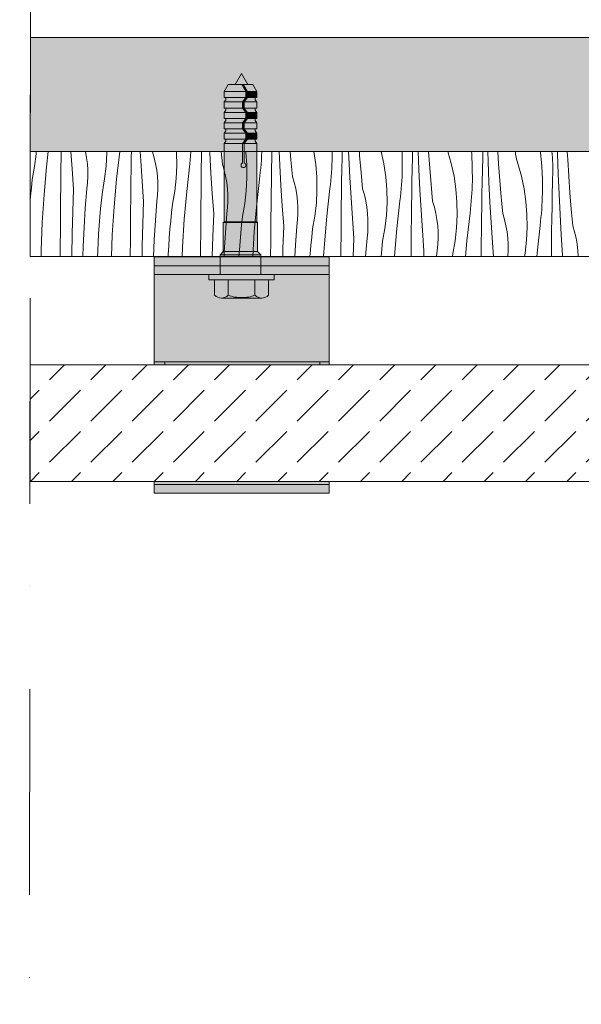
# Model space of a CAD drawing. Header units: millimetres. Extents: x -7814 to 55813, y 465 to 25965.
# Tile 37 of 112: x 25862 to 26824, y 19832 to 21520. Entities that reach past the tile are written whole.
import ezdxf

# ---------------------------------------------------------------- set-up
doc = ezdxf.new("R2010")
doc.units = ezdxf.units.MM
doc.linetypes.add('Dot & Dashed', pattern=[670.277762, 352.777767, -176.388884, 0, -141.111112])
for name, color, linetype, lineweight in [('2D - Ogolne2', 251, 'Continuous', 15), ('2D Drafting - General102', 254, 'Continuous', 13), ('2D Drafting - General121', 255, 'Continuous', 0), ('2D Drafting - General2', 251, 'Continuous', 15), ('2D Drafting - General81', 251, 'Continuous', 20)]:
    doc.layers.add(name, color=color, linetype=linetype, lineweight=lineweight)

# ---------------------------------------------------------------- blocks, each defined once
blk = doc.blocks.new('*X24')
at = {"layer": '2D Drafting - General81', "linetype": 'Continuous'}
for p, q in [((-72925.8, 69542.7), (-72925.6, 69546.6)), ((-72907.9, 69520.3), (-72904.9, 69546.6)), ((-72883, 69537.7), (-72882.9, 69546.6)), ((-72864.1, 69516.8), (-72866.1, 69546.6)), ((-72841, 69546.4), (-72841.1, 69546.6)), ((-72839.2, 69535.8), (-72841, 69546.4)), ((-72804.6, 69543.6), (-72804.7, 69546.6)), ((-72787.8, 69499.2), (-72782.5, 69546.6)), ((-72762.7, 69537.4), (-72762.5, 69546.6)), ((-72746.3, 69530.5), (-72747.3, 69546.6)), ((-72726.4, 69545.9), (-72726.5, 69546.6)), ((-72723.4, 69535.6), (-72726.4, 69545.9)), ((-72684.9, 69544.6), (-72685.1, 69546.6)), ((-72660.9, 69539.2), (-72660.3, 69546)), ((-72660.3, 69546), (-72660.2, 69546.6)), ((-72642.3, 69537.1), (-72642.1, 69546.6)), ((-72628.3, 69544.2), (-72628.4, 69546.6)), ((-72606.4, 69524.8), (-72608.4, 69546.6)), ((-72566.6, 69545.6), (-72566.8, 69546.6)), ((-72564.8, 69523.5), (-72566.6, 69545.6)), ((-72539.2, 69538.5), (-72538.9, 69545.4)), ((-72538.9, 69545.4), (-72538.8, 69546.6)), ((-72521.9, 69536.8), (-72521.7, 69546.6)), ((-72508.2, 69523), (-72509.4, 69546.6)), ((-72489, 69532), (-72490.2, 69546.6)), ((-72449.8, 69546.4), (-72449.8, 69546.6)), ((-72446.5, 69524.4), (-72449.8, 69546.4)), ((-72418.4, 69546.6), (-72418.3, 69538)), ((-72401.4, 69536.5), (-72401.2, 69546.6)), ((-72389.9, 69536.7), (-72390.3, 69546.6)), ((-72371.3, 69539.3), (-72371.8, 69546.6)), ((-72329.7, 69525.2), (-72334.3, 69546.6)), ((-72298.6, 69546.6), (-72298.3, 69540.3)), ((-72281, 69536.3), (-72280.7, 69546.6)), ((-72269.8, 69515.5), (-72271.1, 69546.6)), ((-72251.2, 69518.2), (-72253.3, 69546.6)), ((-72214.3, 69525.7), (-72220.2, 69546.6)), ((-72179.7, 69546.6), (-72179.3, 69542.6)), ((-72160.4, 69541.4), (-72160.5, 69546.6)), ((-72151.2, 69529.3), (-72151.8, 69546.6)), ((-72133.2, 69525.5), (-72134.5, 69546.6)), ((-72104.5, 69545.1), (-72104.7, 69546.6)), ((-72061.6, 69546.6), (-72061.4, 69544.9)), ((-72041.4, 69541.7), (-72041.9, 69546.6)), ((-72032.3, 69543), (-72032.4, 69546.6)), ((-72014.8, 69532.9), (-72015.5, 69546.6)), ((-72928.3, 69520.6), (-72925.8, 69542.7)), ((-72883.2, 69516.8), (-72883, 69537.7)), ((-72837.9, 69525.2), (-72839.2, 69535.8)), ((-72805.7, 69521.5), (-72804.6, 69543.6)), ((-72762.9, 69516.5), (-72762.7, 69537.4)), ((-72744, 69495.7), (-72746.3, 69530.5)), ((-72720.9, 69525.2), (-72723.4, 69535.6)), ((-72684.6, 69522.5), (-72684.9, 69544.6)), ((-72662.4, 69525.5), (-72661.6, 69532.3)), ((-72661.6, 69532.3), (-72660.9, 69539.2)), ((-72642.6, 69516.2), (-72642.3, 69537.1)), ((-72626.3, 69509.3), (-72628.3, 69544.2)), ((-72540.2, 69524.8), (-72539.7, 69531.7)), ((-72539.7, 69531.7), (-72539.2, 69538.5)), ((-72522.2, 69515.9), (-72521.9, 69536.8)), ((-72486.3, 69503.6), (-72489, 69532)), ((-72418.8, 69524.2), (-72418.5, 69531.1)), ((-72418.5, 69531.1), (-72418.3, 69538)), ((-72401.8, 69515.7), (-72401.4, 69536.5)), ((-72388.2, 69501.8), (-72389.9, 69536.7)), ((-72368.9, 69510.9), (-72371.3, 69539.3)), ((-72298.3, 69540.3), (-72298.3, 69516.8)), ((-72281.4, 69515.4), (-72281, 69536.3)), ((-72179.3, 69542.6), (-72178.3, 69519.1)), ((-72160.9, 69515.1), (-72160.4, 69536)), ((-72160.4, 69536), (-72160.4, 69541.4)), ((-72149.7, 69494.4), (-72151.2, 69529.3)), ((-72104, 69541.2), (-72104.5, 69545.1)), ((-72103.2, 69537.3), (-72104, 69541.2)), ((-72102.4, 69533.5), (-72103.2, 69537.3)), ((-72101.4, 69529.7), (-72102.4, 69533.5)), ((-72100.2, 69525.9), (-72101.4, 69529.7)), ((-72061.4, 69544.9), (-72059.3, 69521.5)), ((-72040.9, 69536.3), (-72041.4, 69541.7)), ((-72040.6, 69530.9), (-72040.9, 69536.3)), ((-72040.4, 69525.6), (-72040.6, 69530.9)), ((-72031.1, 69508.1), (-72032.3, 69543)), ((-72013.1, 69504.3), (-72014.8, 69532.9)), ((-72932.3, 69498.8), (-72928.3, 69520.6)), ((-72912.1, 69472.7), (-72907.9, 69520.3)), ((-72883.5, 69495.9), (-72883.2, 69516.8)), ((-72861.5, 69482), (-72864.1, 69516.8)), ((-72837.3, 69514.4), (-72837.9, 69525.2)), ((-72837.2, 69503.7), (-72837.3, 69514.4)), ((-72808.3, 69499.5), (-72805.7, 69521.5)), ((-72763.2, 69495.6), (-72762.9, 69516.5)), ((-72719.1, 69514.6), (-72720.9, 69525.2)), ((-72717.8, 69504), (-72719.1, 69514.6)), ((-72685.7, 69500.3), (-72684.6, 69522.5)), ((-72667.7, 69478), (-72662.4, 69525.5)), ((-72642.9, 69495.3), (-72642.6, 69516.2)), ((-72603.3, 69514.5), (-72606.4, 69524.8)), ((-72600.9, 69504), (-72603.3, 69514.5)), ((-72564.5, 69501.3), (-72564.8, 69523.5)), ((-72541.5, 69511.2), (-72540.8, 69518)), ((-72540.8, 69518), (-72540.2, 69524.8)), ((-72522.5, 69495), (-72522.2, 69515.9)), ((-72506.2, 69488.2), (-72508.2, 69523)), ((-72444.8, 69502.3), (-72446.5, 69524.4)), ((-72419.6, 69510.5), (-72419.1, 69517.4)), ((-72419.1, 69517.4), (-72418.8, 69524.2)), ((-72402.2, 69494.8), (-72401.8, 69515.7)), ((-72326.5, 69503.2), (-72329.7, 69525.2)), ((-72298.5, 69509.9), (-72298.3, 69516.8)), ((-72281.7, 69494.5), (-72281.4, 69515.4)), ((-72268.1, 69480.7), (-72269.8, 69515.5)), ((-72248.9, 69489.7), (-72251.2, 69518.2)), ((-72209.6, 69504), (-72214.3, 69525.7)), ((-72178.3, 69519.1), (-72178.2, 69495.6)), ((-72161.3, 69494.2), (-72160.9, 69515.1)), ((-72131.2, 69497), (-72133.2, 69525.5)), ((-72094.2, 69504.5), (-72100.2, 69525.9)), ((-72059.3, 69521.5), (-72058.2, 69498)), ((-72040.8, 69493.9), (-72040.4, 69514.8)), ((-72040.3, 69520.2), (-72040.4, 69525.6)), ((-72040.4, 69514.8), (-72040.3, 69520.2)), ((-72933.8, 69484.4), (-72932.3, 69498.8)), ((-72883.8, 69456.5), (-72883.5, 69495.9)), ((-72837.8, 69493), (-72837.2, 69503.7)), ((-72812.2, 69477.6), (-72808.3, 69499.5)), ((-72792, 69451.5), (-72787.8, 69499.2)), ((-72763.4, 69474.7), (-72763.2, 69495.6)), ((-72741.4, 69460.9), (-72744, 69495.7)), ((-72717.2, 69493.3), (-72717.8, 69504)), ((-72688.2, 69478.3), (-72685.7, 69500.3)), ((-72643.1, 69474.4), (-72642.9, 69495.3)), ((-72624, 69474.5), (-72626.3, 69509.3)), ((-72599, 69493.5), (-72600.9, 69504)), ((-72565.6, 69479.1), (-72564.5, 69501.3)), ((-72547.7, 69456.8), (-72542.3, 69504.3)), ((-72542.3, 69504.3), (-72541.5, 69511.2)), ((-72522.8, 69474.1), (-72522.5, 69495)), ((-72483.3, 69493.3), (-72486.3, 69503.6)), ((-72444.4, 69480.1), (-72444.8, 69502.3)), ((-72421.5, 69490), (-72420.8, 69496.8)), ((-72420.8, 69496.8), (-72420.1, 69503.7)), ((-72420.1, 69503.7), (-72419.6, 69510.5)), ((-72402.5, 69473.9), (-72402.2, 69494.8)), ((-72386.1, 69467), (-72388.2, 69501.8)), ((-72366.2, 69482.4), (-72368.9, 69510.9)), ((-72324.7, 69481.1), (-72326.5, 69503.2)), ((-72299.5, 69489.3), (-72299.1, 69496.2)), ((-72299.1, 69496.2), (-72298.7, 69503.1)), ((-72298.7, 69503.1), (-72298.5, 69509.9)), ((-72206.4, 69482.1), (-72209.6, 69504)), ((-72178.4, 69488.8), (-72178.2, 69495.6)), ((-72128.8, 69468.5), (-72131.2, 69497)), ((-72089.6, 69482.8), (-72094.2, 69504.5)), ((-72058.2, 69498), (-72058.1, 69474.5)), ((-72029.7, 69473.2), (-72031.1, 69508.1)), ((-72011.1, 69475.8), (-72013.1, 69504.3)), ((-72935.2, 69469.9), (-72933.8, 69484.4)), ((-72862.9, 69443.9), (-72861.5, 69482)), ((-72841.5, 69449.4), (-72839, 69482.4)), ((-72839, 69482.4), (-72837.8, 69493)), ((-72717.7, 69471.8), (-72717.2, 69482.6)), ((-72717.2, 69482.6), (-72717.2, 69493.3)), ((-72692.2, 69456.5), (-72688.2, 69478.3)), ((-72672, 69430.4), (-72667.7, 69478)), ((-72597.8, 69482.8), (-72599, 69493.5)), ((-72597.1, 69472.1), (-72597.8, 69482.8)), ((-72568.1, 69457.1), (-72565.6, 69479.1)), ((-72503.9, 69453.3), (-72506.2, 69488.2)), ((-72480.8, 69482.9), (-72483.3, 69493.3)), ((-72479, 69472.3), (-72480.8, 69482.9)), ((-72445.5, 69458), (-72444.4, 69480.1)), ((-72427.6, 69435.6), (-72422.3, 69483.2)), ((-72422.3, 69483.2), (-72421.5, 69490)), ((-72363.2, 69472.1), (-72366.2, 69482.4)), ((-72324.4, 69459), (-72324.7, 69481.1)), ((-72300.7, 69475.6), (-72300.1, 69482.5)), ((-72300.1, 69482.5), (-72299.5, 69489.3)), ((-72282.1, 69473.6), (-72281.7, 69494.5)), ((-72266.1, 69445.8), (-72268.1, 69480.7)), ((-72246.2, 69461.2), (-72248.9, 69489.7)), ((-72204.6, 69460), (-72206.4, 69482.1)), ((-72179, 69475), (-72178.7, 69481.9)), ((-72178.7, 69481.9), (-72178.4, 69488.8)), ((-72161.7, 69473.3), (-72161.3, 69494.2)), ((-72148, 69459.5), (-72149.7, 69494.4)), ((-72086.3, 69460.9), (-72089.6, 69482.8)), ((-72041.2, 69473), (-72040.8, 69493.9)), ((-72935.9, 69462.4), (-72935.2, 69469.9)), ((-72915.2, 69425), (-72912.1, 69472.7)), ((-72815.1, 69448.8), (-72813.7, 69463.2)), ((-72813.7, 69463.2), (-72812.2, 69477.6)), ((-72763.7, 69435.4), (-72763.4, 69474.7)), ((-72721.4, 69428.2), (-72718.9, 69461.2)), ((-72718.9, 69461.2), (-72717.7, 69471.8)), ((-72643.3, 69453.5), (-72643.1, 69474.4)), ((-72621.4, 69439.7), (-72624, 69474.5)), ((-72597.7, 69450.7), (-72597.1, 69461.4)), ((-72597.1, 69461.4), (-72597.1, 69472.1)), ((-72523, 69453.3), (-72522.8, 69474.1)), ((-72477.7, 69461.6), (-72479, 69472.3)), ((-72477.1, 69450.9), (-72477.7, 69461.6)), ((-72402.7, 69453), (-72402.5, 69473.9)), ((-72383.8, 69432.2), (-72386.1, 69467)), ((-72360.7, 69461.7), (-72363.2, 69472.1)), ((-72358.9, 69451.1), (-72360.7, 69461.7)), ((-72307.5, 69414.5), (-72302.2, 69462)), ((-72302.2, 69462), (-72301.4, 69468.8)), ((-72301.4, 69468.8), (-72300.7, 69475.6)), ((-72282.4, 69452.7), (-72282.1, 69473.6)), ((-72243.1, 69451), (-72246.2, 69461.2)), ((-72180.6, 69454.5), (-72180, 69461.3)), ((-72180, 69461.3), (-72179.5, 69468.2)), ((-72179.5, 69468.2), (-72179, 69475)), ((-72162, 69452.4), (-72161.7, 69473.3)), ((-72126.1, 69440.1), (-72128.8, 69468.5)), ((-72058.6, 69460.7), (-72058.3, 69467.6)), ((-72058.3, 69467.6), (-72058.1, 69474.5)), ((-72041.6, 69452.1), (-72041.2, 69473)), ((-72027.9, 69438.3), (-72029.7, 69473.2)), ((-72008.7, 69447.4), (-72011.1, 69475.8)), ((-72884.1, 69417.2), (-72883.8, 69456.5)), ((-72843.5, 69416.4), (-72841.5, 69449.4)), ((-72816.4, 69434.3), (-72815.1, 69448.8)), ((-72795.1, 69403.8), (-72792, 69451.5)), ((-72742.9, 69422.7), (-72741.4, 69460.9)), ((-72693.7, 69442), (-72692.2, 69456.5)), ((-72643.7, 69414.2), (-72643.3, 69453.5)), ((-72598.9, 69440), (-72597.7, 69450.7)), ((-72572.1, 69435.3), (-72568.1, 69457.1)), ((-72551.9, 69409.2), (-72547.7, 69456.8)), ((-72523.3, 69432.4), (-72523, 69453.3)), ((-72501.3, 69418.5), (-72503.9, 69453.3)), ((-72477, 69440.2), (-72477.1, 69450.9)), ((-72448.1, 69435.9), (-72445.5, 69458)), ((-72403, 69432.1), (-72402.7, 69453)), ((-72357.6, 69440.5), (-72358.9, 69451.1)), ((-72325.5, 69436.8), (-72324.4, 69459)), ((-72282.7, 69431.8), (-72282.4, 69452.7)), ((-72263.8, 69411), (-72266.1, 69445.8)), ((-72240.7, 69440.5), (-72243.1, 69451)), ((-72204.3, 69437.8), (-72204.6, 69460)), ((-72182.1, 69440.8), (-72181.3, 69447.6)), ((-72181.3, 69447.6), (-72180.6, 69454.5)), ((-72162.3, 69431.5), (-72162, 69452.4)), ((-72146, 69424.7), (-72148, 69459.5)), ((-72084.6, 69438.8), (-72086.3, 69460.9)), ((-72059.9, 69440.1), (-72059.4, 69447)), ((-72059.4, 69447), (-72058.9, 69453.9)), ((-72058.9, 69453.9), (-72058.6, 69460.7)), ((-72041.9, 69431.2), (-72041.6, 69452.1)), ((-72006, 69418.9), (-72008.7, 69447.4)), ((-72864, 69405.8), (-72862.9, 69443.9)), ((-72817.5, 69419.8), (-72816.4, 69434.3)), ((-72764.1, 69396), (-72763.7, 69435.4)), ((-72723.4, 69395.2), (-72721.4, 69428.2)), ((-72696.3, 69413.1), (-72695.1, 69427.6)), ((-72695.1, 69427.6), (-72693.7, 69442)), ((-72675, 69382.6), (-72672, 69430.4)), ((-72622.8, 69401.6), (-72621.4, 69439.7)), ((-72601.3, 69407.1), (-72598.9, 69440)), ((-72573.6, 69420.9), (-72572.1, 69435.3)), ((-72523.6, 69393), (-72523.3, 69432.4)), ((-72478.8, 69418.8), (-72477.6, 69429.5)), ((-72477.6, 69429.5), (-72477, 69440.2)), ((-72452, 69414.1), (-72448.1, 69435.9)), ((-72431.8, 69388), (-72427.6, 69435.6)), ((-72403.2, 69411.2), (-72403, 69432.1)), ((-72381.2, 69397.3), (-72383.8, 69432.2)), ((-72357, 69429.8), (-72357.6, 69440.5)), ((-72357, 69419), (-72357, 69429.8)), ((-72328, 69414.8), (-72325.5, 69436.8)), ((-72282.9, 69410.9), (-72282.7, 69431.8)), ((-72238.8, 69430), (-72240.7, 69440.5)), ((-72237.6, 69419.3), (-72238.8, 69430)), ((-72205.4, 69415.6), (-72204.3, 69437.8)), ((-72187.5, 69393.3), (-72182.1, 69440.8)), ((-72162.6, 69410.6), (-72162.3, 69431.5)), ((-72123.1, 69429.8), (-72126.1, 69440.1)), ((-72120.6, 69419.3), (-72123.1, 69429.8)), ((-72084.2, 69416.6), (-72084.6, 69438.8)), ((-72061.3, 69426.5), (-72060.6, 69433.3)), ((-72060.6, 69433.3), (-72059.9, 69440.1)), ((-72042.3, 69410.4), (-72041.9, 69431.2)), ((-72025.9, 69403.5), (-72027.9, 69438.3)), ((-72917.1, 69377.2), (-72915.2, 69425)), ((-72884.5, 69377.8), (-72884.1, 69417.2)), ((-72845, 69383.4), (-72843.5, 69416.4)), ((-72818.6, 69405.4), (-72817.5, 69419.8)), ((-72743.9, 69384.6), (-72742.9, 69422.7)), ((-72697.5, 69398.7), (-72696.3, 69413.1)), ((-72644, 69374.8), (-72643.7, 69414.2)), ((-72575, 69406.4), (-72573.6, 69420.9)), ((-72502.7, 69380.4), (-72501.3, 69418.5)), ((-72481.3, 69385.9), (-72478.8, 69418.8)), ((-72453.5, 69399.7), (-72452, 69414.1)), ((-72403.5, 69371.8), (-72403.2, 69411.2)), ((-72357.5, 69408.3), (-72357, 69419)), ((-72332, 69392.9), (-72328, 69414.8)), ((-72311.7, 69366.8), (-72307.5, 69414.5)), ((-72283.1, 69390), (-72282.9, 69410.9)), ((-72261.2, 69376.2), (-72263.8, 69411)), ((-72236.9, 69408.6), (-72237.6, 69419.3)), ((-72207.9, 69393.6), (-72205.4, 69415.6)), ((-72162.8, 69389.7), (-72162.6, 69410.6)), ((-72143.7, 69389.8), (-72146, 69424.7)), ((-72118.8, 69408.8), (-72120.6, 69419.3)), ((-72085.3, 69394.5), (-72084.2, 69416.6)), ((-72067.4, 69372.1), (-72062.1, 69419.6)), ((-72062.1, 69419.6), (-72061.3, 69426.5)), ((-72042.5, 69389.5), (-72042.3, 69410.4)), ((-72003, 69408.6), (-72006, 69418.9)), ((-72864.6, 69367.6), (-72864, 69405.8)), ((-72819.4, 69390.9), (-72818.6, 69405.4)), ((-72796.6, 69366.6), (-72795.1, 69403.8)), ((-72764.3, 69366.6), (-72764.1, 69396)), ((-72724.8, 69366.6), (-72723.4, 69395.2)), ((-72698.5, 69384.2), (-72697.5, 69398.7)), ((-72623.8, 69366.6), (-72622.8, 69401.6)), ((-72603.3, 69374.1), (-72601.3, 69407.1)), ((-72576.3, 69392), (-72575, 69406.4)), ((-72554.6, 69366.6), (-72551.9, 69409.2)), ((-72454.9, 69385.2), (-72453.5, 69399.7)), ((-72382.4, 69366.6), (-72381.2, 69397.3)), ((-72361.1, 69366.6), (-72358.7, 69397.7)), ((-72358.7, 69397.7), (-72357.5, 69408.3)), ((-72237.5, 69387.2), (-72236.9, 69397.9)), ((-72236.9, 69397.9), (-72236.9, 69408.6)), ((-72211.9, 69371.8), (-72207.9, 69393.6)), ((-72117.5, 69398.1), (-72118.8, 69408.8)), ((-72116.9, 69387.4), (-72117.5, 69398.1)), ((-72087.9, 69372.4), (-72085.3, 69394.5)), ((-72023.6, 69368.6), (-72025.9, 69403.5)), ((-72000.5, 69398.2), (-72003, 69408.6)), ((-71998.7, 69387.6), (-72000.5, 69398.2)), ((-72917.3, 69366.6), (-72917.1, 69377.2)), ((-72884.6, 69366.6), (-72884.5, 69377.8)), ((-72845.6, 69366.6), (-72845, 69383.4)), ((-72820.2, 69376.4), (-72819.4, 69390.9)), ((-72744.2, 69366.6), (-72743.9, 69384.6)), ((-72699.4, 69369.7), (-72698.5, 69384.2)), ((-72675.7, 69366.6), (-72675, 69382.6)), ((-72578.2, 69366.6), (-72577.4, 69377.5)), ((-72577.4, 69377.5), (-72576.3, 69392)), ((-72523.8, 69366.6), (-72523.6, 69393)), ((-72503.1, 69366.6), (-72502.7, 69380.4)), ((-72482.4, 69366.6), (-72481.3, 69385.9)), ((-72456.2, 69370.8), (-72454.9, 69385.2)), ((-72433.2, 69366.6), (-72431.8, 69388)), ((-72334.6, 69366.6), (-72333.5, 69378.5)), ((-72333.5, 69378.5), (-72332, 69392.9)), ((-72283.3, 69366.6), (-72283.1, 69390)), ((-72238.7, 69376.5), (-72237.5, 69387.2)), ((-72189.8, 69366.6), (-72187.5, 69393.3)), ((-72163.1, 69368.8), (-72162.8, 69389.7)), ((-72142, 69366.6), (-72143.7, 69389.8)), ((-72117.4, 69366.6), (-72116.8, 69376.7)), ((-72116.8, 69376.7), (-72116.9, 69387.4)), ((-72042.8, 69368.6), (-72042.5, 69389.5)), ((-71997.4, 69377), (-71998.7, 69387.6)), ((-71996.8, 69366.6), (-71997.4, 69377)), ((-72864.6, 69366.6), (-72864.6, 69367.6)), ((-72820.6, 69366.6), (-72820.2, 69376.4)), ((-72699.5, 69366.6), (-72699.4, 69369.7)), ((-72644.1, 69366.6), (-72644, 69374.8)), ((-72603.7, 69366.6), (-72603.3, 69374.1)), ((-72456.5, 69366.6), (-72456.2, 69370.8)), ((-72403.6, 69366.6), (-72403.5, 69371.8)), ((-72311.8, 69366.6), (-72311.7, 69366.8)), ((-72261.5, 69366.6), (-72261.2, 69376.2)), ((-72239.4, 69366.6), (-72238.7, 69376.5)), ((-72212.4, 69366.6), (-72211.9, 69371.8)), ((-72163.1, 69366.6), (-72163.1, 69368.8)), ((-72088.9, 69366.6), (-72087.9, 69372.4)), ((-72067.9, 69366.6), (-72067.4, 69372.1)), ((-72042.8, 69366.6), (-72042.8, 69368.6)), ((-72023.5, 69366.6), (-72023.6, 69368.6))]:
    blk.add_line(p, q, dxfattribs=at)
blk = doc.blocks.new('Wype_nienie_26')
at = {"layer": '2D Drafting - General2', "linetype": 'Continuous'}
for p, q in [((-55900.3, 69546.6), (-72935.9, 69546.6)), ((-72935.9, 69546.6), (-72935.9, 69366.6)), ((-72935.9, 69366.6), (-55900.3, 69366.6))]:
    blk.add_line(p, q, dxfattribs=at)
at = {"layer": '2D Drafting - General81', "linetype": 'Continuous'}
blk.add_blockref('*X24', (0, 0), dxfattribs=at)

msp = doc.modelspace()

# ---------------------------------------------------------------- hatches: boundary and pattern name
at = {"layer": '2D Drafting - General102', "linetype": 'Continuous'}
for points in [[(26392.18, 21098.01), (26092.18, 21098.01), (26092.18, 21113.01), (26392.18, 21113.01)], [(26092.18, 20933.01), (26092.18, 21098.01), (26392.18, 21098.01), (26392.18, 20933.01)], [(26392.18, 21083.01), (26092.18, 21083.01), (26092.18, 21098.01), (26392.18, 21098.01)], [(26392.18, 20933.01), (26392.18, 20928.1), (26092.18, 20928.1), (26092.18, 20933.01)], [(26092.18, 20723.01), (26092.18, 20728.1), (26392.18, 20728.1), (26392.18, 20723.01)], [(26092.18, 20708.01), (26092.18, 20723.01), (26392.18, 20723.01), (26392.18, 20708.01)]]:
    msp.add_hatch(color=256, dxfattribs=at).paths.add_polyline_path(points, flags=0)
at = {"layer": '2D Drafting - General121', "linetype": 'Continuous'}
for points in [[(26242.08, 21427.61), (26231.27, 21408.88), (26252.89, 21408.88)], [(26219.31, 21408.88), (26212.16, 21396.5), (26249.64, 21396.5), (26242.5, 21408.88)], [(26242.5, 21408.88), (26249.64, 21396.5), (26252.6, 21396.5), (26245.45, 21408.88)], [(26245.45, 21408.88), (26252.6, 21396.5), (26268.51, 21396.5), (26261.36, 21408.88)], [(26212.16, 21386.15), (26249.64, 21386.15), (26249.64, 21396.5), (26212.16, 21396.5)], [(26252.6, 21386.15), (26252.6, 21396.5), (26249.64, 21396.5), (26249.64, 21386.15)], [(26252.6, 21386.15), (26268.51, 21386.15), (26268.51, 21396.5), (26252.6, 21396.5)], [(26215.12, 21386.15), (26215.12, 21382.45), (26212.16, 21378.71), (26243.9, 21378.71), (26249.64, 21386.15)], [(26212.16, 21378.71), (26212.16, 21368.35), (26243.9, 21368.35), (26243.9, 21378.71)], [(26246.86, 21378.71), (26252.6, 21386.15), (26249.64, 21386.15), (26243.9, 21378.71)], [(26246.86, 21368.35), (26246.86, 21378.71), (26243.9, 21378.71), (26243.9, 21368.35)], [(26265.55, 21386.15), (26252.6, 21386.15), (26246.86, 21378.71), (26268.51, 21378.71), (26265.55, 21382.45)], [(26268.51, 21378.71), (26246.86, 21378.71), (26246.86, 21368.35), (26268.51, 21368.35)], [(26215.12, 21368.35), (26215.12, 21364.65), (26212.16, 21360.91), (26249.64, 21360.91), (26243.9, 21368.35)], [(26212.16, 21360.91), (26212.16, 21350.56), (26249.64, 21350.56), (26249.64, 21360.91)], [(26243.9, 21368.35), (26249.64, 21360.91), (26252.6, 21360.91), (26246.86, 21368.35)], [(26265.55, 21368.35), (26246.86, 21368.35), (26252.6, 21360.91), (26268.51, 21360.91), (26265.55, 21364.65)], [(26249.64, 21360.91), (26249.64, 21350.56), (26252.6, 21350.56), (26252.6, 21360.91)], [(26268.51, 21360.91), (26252.6, 21360.91), (26252.6, 21350.56), (26268.51, 21350.56)], [(26215.12, 21350.56), (26215.12, 21346.86), (26212.16, 21343.11), (26243.9, 21343.11), (26249.64, 21350.56)], [(26212.16, 21332.76), (26243.9, 21332.76), (26243.9, 21343.11), (26212.16, 21343.11)], [(26249.64, 21350.56), (26243.9, 21343.11), (26246.86, 21343.11), (26252.6, 21350.56)], [(26246.86, 21332.76), (26246.86, 21343.11), (26243.9, 21343.11), (26243.9, 21332.76)], [(26246.86, 21343.11), (26268.51, 21343.11), (26265.55, 21346.86), (26265.55, 21350.56), (26252.6, 21350.56)], [(26268.51, 21343.11), (26246.86, 21343.11), (26246.86, 21332.76), (26268.51, 21332.76)], [(26215.12, 21332.76), (26215.12, 21329.06), (26212.16, 21325.32), (26249.64, 21325.32), (26243.9, 21332.76)], [(26212.16, 21314.96), (26249.64, 21314.96), (26249.64, 21325.32), (26212.16, 21325.32)], [(26243.9, 21332.76), (26249.64, 21325.32), (26252.6, 21325.32), (26246.86, 21332.76)], [(26265.55, 21332.76), (26246.86, 21332.76), (26252.6, 21325.32), (26268.51, 21325.32), (26265.55, 21329.06)], [(26252.6, 21314.96), (26252.6, 21325.32), (26249.64, 21325.32), (26249.64, 21314.96)], [(26268.51, 21325.32), (26252.6, 21325.32), (26252.6, 21314.96), (26268.51, 21314.96)], [(26215.12, 21314.96), (26215.12, 21311.26), (26212.16, 21307.52), (26243.9, 21307.52), (26249.64, 21314.96)], [(26212.16, 21173.1), (26268.51, 21173.1), (26268.51, 21307.52), (26246.86, 21307.52), (26246.86, 21274.21, -5.4750432), (26243.9, 21274.21), (26243.9, 21307.52), (26212.16, 21307.52)], [(26243.9, 21307.52), (26243.9, 21274.21, 5.4750432), (26246.86, 21274.21), (26246.86, 21307.52)], [(26246.86, 21307.52), (26252.6, 21314.96), (26249.64, 21314.96), (26243.9, 21307.52)], [(26265.55, 21314.96), (26252.6, 21314.96), (26246.86, 21307.52), (26268.51, 21307.52), (26265.55, 21311.26)], [(26210.91, 21171.86), (26269.76, 21171.86), (26268.51, 21173.1), (26212.16, 21173.1)], [(26210.91, 21122.11), (26269.76, 21122.11), (26269.76, 21171.86), (26210.91, 21171.86)], [(26205.6, 21116.52), (26275.17, 21116.52), (26275.17, 21116.7), (26269.76, 21122.11), (26211.01, 21122.11), (26205.6, 21116.7)], [(26205.5, 21083.01), (26242.18, 21083.01), (26275.17, 21083.01), (26275.17, 21113.01), (26239.25, 21113.01), (26205.5, 21113.01)], [(26205.5, 21113.01), (26205.5, 21083.01), (26242.18, 21083.01), (26275.17, 21083.01), (26275.17, 21113.01), (26238.3, 21113.01)], [(26205.6, 21113.01), (26238.3, 21113.01), (26262.66, 21113.01), (26275.17, 21113.01), (26275.17, 21116.52), (26205.6, 21116.52)], [(26242.18, 21083.01), (26186.26, 21083.01), (26186.26, 21073.69), (26242.18, 21073.69), (26298.1, 21073.69), (26298.1, 21083.01)], [(26195.97, 21073.69), (26195.97, 21047.52, 0.4195601), (26219.27, 21047.52), (26219.27, 21073.69)], [(26219.27, 21073.69), (26219.27, 21047.52, 0.092424), (26242.18, 21043.25, 0.092424), (26265.09, 21047.52), (26265.09, 21073.69), (26242.18, 21073.69)], [(26265.09, 21073.69), (26265.09, 21047.52, 0.4195601), (26288.39, 21047.52), (26288.39, 21073.69)], [(26242.18, 21043.25, -0.092424), (26219.27, 21047.52, -0.201281), (26207.62, 21042.63), (26276.74, 21042.63, -0.201281), (26265.09, 21047.52, -0.092424)]]:
    msp.add_hatch(color=256, dxfattribs=at).paths.add_polyline_path(points, flags=0)
at = {"layer": '2D Drafting - General81', "linetype": 'Continuous'}
h = msp.add_hatch(dxfattribs=at)
h.set_pattern_fill('SOLID___DASHED', color=256, style=0, pattern_type=2)
h.set_pattern_definition([(45, (98815.82, -48252.71), (-70.71068, 70.71068), []), (45, (98780.46, -48217.35), (-70.71068, 70.71068), [75, -25])])
h.paths.add_polyline_path([(42915.51, 21293.88), (42915.51, 21489.43), (25880.53, 21489.43), (25879.94, 21293.88)], flags=0)
msp.add_hatch(color=256, dxfattribs=at).paths.add_polyline_path([(26376.17, 20928.1), (26376.17, 20933.01), (26110.94, 20933.01), (26110.94, 20928.1)], flags=0)
msp.add_hatch(color=256, dxfattribs=at).paths.add_polyline_path([(26376.17, 20928.1), (26376.17, 20933.01), (26110.94, 20933.01), (26110.94, 20928.1)], flags=0)
h = msp.add_hatch(dxfattribs=at)
h.set_pattern_fill('BETON', color=256, style=0, pattern_type=2)
h.set_pattern_definition([(45, (98815.82, -48252.71), (-70.71068, 70.71068), [75, -25]), (45, (98815.82, -48182), (-70.71068, 70.71068), [75, -25])])
h.paths.add_polyline_path([(27735.64, 20728.1), (27735.64, 20928.1), (25879.94, 20928.1), (25879.94, 20728.1)], flags=0)

# ---------------------------------------------------------------- linework, layer by layer
at = {"layer": '2D - Ogolne2', "linetype": 'Continuous'}
for p, q in [((26231.27, 21408.88), (26242.08, 21427.61)), ((26252.89, 21408.88), (26242.08, 21427.61)), ((26219.31, 21408.88), (26212.16, 21396.5)), ((26261.36, 21408.88), (26219.31, 21408.88)), ((26242.5, 21408.88), (26249.64, 21396.5)), ((26245.45, 21408.88), (26252.6, 21396.5)), ((26261.36, 21408.88), (26268.51, 21396.5)), ((26268.51, 21396.5), (26212.16, 21396.5)), ((26212.16, 21396.5), (26212.16, 21386.15)), ((26249.64, 21396.5), (26249.64, 21386.15)), ((26252.6, 21396.5), (26252.6, 21386.15)), ((26268.51, 21396.5), (26268.51, 21386.15)), ((26268.51, 21386.15), (26212.16, 21386.15)), ((26215.12, 21382.45), (26212.16, 21378.71)), ((26268.51, 21378.71), (26212.16, 21378.71)), ((26212.16, 21378.71), (26212.16, 21368.35)), ((26215.12, 21386.15), (26215.12, 21382.45)), ((26249.64, 21386.15), (26243.9, 21378.71)), ((26243.9, 21378.71), (26243.9, 21368.35)), ((26252.6, 21386.15), (26246.86, 21378.71)), ((26246.86, 21378.71), (26246.86, 21368.35)), ((26265.55, 21386.15), (26265.55, 21382.45)), ((26265.55, 21382.45), (26268.51, 21378.71)), ((26268.51, 21378.71), (26268.51, 21368.35)), ((26268.51, 21368.35), (26212.16, 21368.35)), ((26212.16, 21368.35), (26215.12, 21368.35)), ((26215.12, 21364.65), (26212.16, 21360.91)), ((26268.51, 21360.91), (26212.16, 21360.91)), ((26212.16, 21360.91), (26212.16, 21350.56)), ((26215.12, 21368.35), (26215.12, 21364.65)), ((26243.9, 21368.35), (26249.64, 21360.91)), ((26246.86, 21368.35), (26252.6, 21360.91)), ((26249.64, 21360.91), (26249.64, 21350.56)), ((26252.6, 21360.91), (26252.6, 21350.56)), ((26268.51, 21368.35), (26265.55, 21368.35)), ((26265.55, 21368.35), (26265.55, 21364.65)), ((26265.55, 21364.65), (26268.51, 21360.91)), ((26268.51, 21360.91), (26268.51, 21350.56)), ((26268.51, 21350.56), (26212.16, 21350.56)), ((26212.16, 21350.56), (26215.12, 21350.56)), ((26215.12, 21346.86), (26212.16, 21343.11)), ((26268.51, 21343.11), (26212.16, 21343.11)), ((26212.16, 21343.11), (26212.16, 21332.76)), ((26215.12, 21350.56), (26215.12, 21346.86)), ((26249.64, 21350.56), (26243.9, 21343.11)), ((26243.9, 21343.11), (26243.9, 21332.76)), ((26252.6, 21350.56), (26246.86, 21343.11)), ((26246.86, 21343.11), (26246.86, 21332.76)), ((26265.55, 21350.56), (26265.55, 21346.86)), ((26268.51, 21350.56), (26265.55, 21350.56)), ((26265.55, 21346.86), (26268.51, 21343.11)), ((26268.51, 21343.11), (26268.51, 21332.76)), ((26268.51, 21332.76), (26212.16, 21332.76)), ((26212.16, 21332.76), (26215.12, 21332.76)), ((26215.12, 21329.06), (26212.16, 21325.32)), ((26268.51, 21325.32), (26212.16, 21325.32)), ((26212.16, 21325.32), (26212.16, 21314.96)), ((26215.12, 21332.76), (26215.12, 21329.06)), ((26243.9, 21332.76), (26249.64, 21325.32)), ((26246.86, 21332.76), (26252.6, 21325.32)), ((26249.64, 21325.32), (26249.64, 21314.96)), ((26252.6, 21325.32), (26252.6, 21314.96)), ((26265.55, 21332.76), (26265.55, 21329.06)), ((26268.51, 21332.76), (26265.55, 21332.76)), ((26265.55, 21329.06), (26268.51, 21325.32)), ((26268.51, 21325.32), (26268.51, 21314.96)), ((26268.51, 21314.96), (26212.16, 21314.96)), ((26212.16, 21314.96), (26215.12, 21314.96)), ((26215.12, 21311.26), (26212.16, 21307.52)), ((26268.51, 21307.52), (26212.16, 21307.52)), ((26212.16, 21307.52), (26212.16, 21173.1)), ((26215.12, 21314.96), (26215.12, 21311.26)), ((26249.64, 21314.96), (26243.9, 21307.52)), ((26243.9, 21307.52), (26243.9, 21274.21)), ((26252.6, 21314.96), (26246.86, 21307.52)), ((26246.86, 21307.52), (26246.86, 21274.21)), ((26265.55, 21314.96), (26265.55, 21311.26)), ((26268.51, 21314.96), (26265.55, 21314.96)), ((26265.55, 21311.26), (26268.51, 21307.52)), ((26268.51, 21307.52), (26268.51, 21173.1)), ((26212.16, 21173.1), (26210.91, 21171.86)), ((26269.76, 21171.86), (26210.91, 21171.86)), ((26210.91, 21171.86), (26210.91, 21122.11)), ((26212.16, 21173.1), (26268.51, 21173.1)), ((26268.51, 21173.1), (26269.76, 21171.86)), ((26269.76, 21171.86), (26269.76, 21122.11)), ((26210.91, 21122.11), (26205.5, 21116.7)), ((26269.76, 21122.11), (26210.91, 21122.11)), ((26269.76, 21122.11), (26275.17, 21116.7)), ((26205.5, 21116.7), (26205.5, 21113.01)), ((26205.5, 21113.01), (26239.25, 21113.01)), ((26275.17, 21113.01), (26238.3, 21113.01)), ((26275.17, 21116.7), (26275.17, 21113.01))]:
    msp.add_line(p, q, dxfattribs=at)
msp.add_arc((26245.38, 21270.3), 4.18, 110.70161, 69.29839, dxfattribs=at)
at = {"layer": '2D Drafting - General2', "linetype": 'Dot & Dashed'}
msp.add_line((25862.01, 4600.53), (25882.04, 22866.86), dxfattribs=at)
at = {"layer": '2D Drafting - General2', "linetype": 'Continuous'}
for p, q in [((26092.18, 21113.01), (26092.18, 20933.01)), ((26092.18, 21098.01), (26092.18, 21113.01)), ((26205.5, 21083.01), (26205.5, 21113.01)), ((26275.17, 21083.01), (26275.17, 21113.01)), ((26392.18, 21113.01), (26392.18, 20933.01)), ((26392.18, 21113.01), (26392.18, 21098.01)), ((26092.18, 21098.01), (26392.18, 21098.01)), ((26186.26, 21083.01), (26242.18, 21083.01)), ((26186.26, 21073.69), (26186.26, 21083.01)), ((26242.18, 21073.69), (26186.26, 21073.69)), ((26195.97, 21047.52), (26195.97, 21073.69)), ((26219.27, 21047.52), (26219.27, 21073.69)), ((26298.1, 21083.01), (26242.18, 21083.01)), ((26242.18, 21073.69), (26298.1, 21073.69)), ((26265.09, 21047.52), (26265.09, 21073.69)), ((26288.39, 21047.52), (26288.39, 21073.69)), ((26298.1, 21073.69), (26298.1, 21083.01)), ((26207.62, 21042.63), (26276.74, 21042.63)), ((26092.18, 20928.1), (26092.18, 20933.01)), ((26392.18, 20933.01), (26092.18, 20933.01)), ((26392.18, 20928.1), (26392.18, 20933.01)), ((27735.64, 20928.1), (25879.94, 20928.19)), ((27735.64, 20728.19), (25879.94, 20728.19)), ((26092.18, 20708.01), (26092.18, 20728.1)), ((26392.18, 20723.01), (26092.18, 20723.01)), ((26392.18, 20708.01), (26392.18, 20728.1)), ((26392.18, 20708.01), (26092.18, 20708.01))]:
    msp.add_line(p, q, dxfattribs=at)
at = {"layer": '2D Drafting - General2', "linetype": 'Continuous', "flags": 128}
for points in [[(42915.51, 21293.88), (42915.51, 21489.43), (25880.53, 21489.43), (25879.94, 21293.88)], [(26242.08, 21427.61), (26231.27, 21408.88), (26252.89, 21408.88)], [(26219.31, 21408.88), (26212.16, 21396.5), (26249.64, 21396.5), (26242.5, 21408.88)], [(26242.5, 21408.88), (26249.64, 21396.5), (26252.6, 21396.5), (26245.45, 21408.88)], [(26245.45, 21408.88), (26252.6, 21396.5), (26268.51, 21396.5), (26261.36, 21408.88)], [(26212.16, 21386.15), (26249.64, 21386.15), (26249.64, 21396.5), (26212.16, 21396.5)], [(26252.6, 21386.15), (26252.6, 21396.5), (26249.64, 21396.5), (26249.64, 21386.15)], [(26252.6, 21386.15), (26268.51, 21386.15), (26268.51, 21396.5), (26252.6, 21396.5)], [(26215.12, 21386.15), (26215.12, 21382.45), (26212.16, 21378.71), (26243.9, 21378.71), (26249.64, 21386.15)], [(26212.16, 21378.71), (26212.16, 21368.35), (26243.9, 21368.35), (26243.9, 21378.71)], [(26246.86, 21378.71), (26252.6, 21386.15), (26249.64, 21386.15), (26243.9, 21378.71)], [(26246.86, 21368.35), (26246.86, 21378.71), (26243.9, 21378.71), (26243.9, 21368.35)], [(26265.55, 21386.15), (26252.6, 21386.15), (26246.86, 21378.71), (26268.51, 21378.71), (26265.55, 21382.45)], [(26268.51, 21378.71), (26246.86, 21378.71), (26246.86, 21368.35), (26268.51, 21368.35)], [(26215.12, 21368.35), (26215.12, 21364.65), (26212.16, 21360.91), (26249.64, 21360.91), (26243.9, 21368.35)], [(26212.16, 21360.91), (26212.16, 21350.56), (26249.64, 21350.56), (26249.64, 21360.91)], [(26243.9, 21368.35), (26249.64, 21360.91), (26252.6, 21360.91), (26246.86, 21368.35)], [(26265.55, 21368.35), (26246.86, 21368.35), (26252.6, 21360.91), (26268.51, 21360.91), (26265.55, 21364.65)], [(26249.64, 21360.91), (26249.64, 21350.56), (26252.6, 21350.56), (26252.6, 21360.91)], [(26268.51, 21360.91), (26252.6, 21360.91), (26252.6, 21350.56), (26268.51, 21350.56)], [(26215.12, 21350.56), (26215.12, 21346.86), (26212.16, 21343.11), (26243.9, 21343.11), (26249.64, 21350.56)], [(26212.16, 21332.76), (26243.9, 21332.76), (26243.9, 21343.11), (26212.16, 21343.11)], [(26249.64, 21350.56), (26243.9, 21343.11), (26246.86, 21343.11), (26252.6, 21350.56)], [(26246.86, 21332.76), (26246.86, 21343.11), (26243.9, 21343.11), (26243.9, 21332.76)], [(26246.86, 21343.11), (26268.51, 21343.11), (26265.55, 21346.86), (26265.55, 21350.56), (26252.6, 21350.56)], [(26268.51, 21343.11), (26246.86, 21343.11), (26246.86, 21332.76), (26268.51, 21332.76)], [(26215.12, 21332.76), (26215.12, 21329.06), (26212.16, 21325.32), (26249.64, 21325.32), (26243.9, 21332.76)], [(26212.16, 21314.96), (26249.64, 21314.96), (26249.64, 21325.32), (26212.16, 21325.32)], [(26243.9, 21332.76), (26249.64, 21325.32), (26252.6, 21325.32), (26246.86, 21332.76)], [(26265.55, 21332.76), (26246.86, 21332.76), (26252.6, 21325.32), (26268.51, 21325.32), (26265.55, 21329.06)], [(26252.6, 21314.96), (26252.6, 21325.32), (26249.64, 21325.32), (26249.64, 21314.96)], [(26268.51, 21325.32), (26252.6, 21325.32), (26252.6, 21314.96), (26268.51, 21314.96)], [(26215.12, 21314.96), (26215.12, 21311.26), (26212.16, 21307.52), (26243.9, 21307.52), (26249.64, 21314.96)], [(26246.86, 21307.52), (26252.6, 21314.96), (26249.64, 21314.96), (26243.9, 21307.52)], [(26265.55, 21314.96), (26252.6, 21314.96), (26246.86, 21307.52), (26268.51, 21307.52), (26265.55, 21311.26)], [(26210.91, 21171.86), (26269.76, 21171.86), (26268.51, 21173.1), (26212.16, 21173.1)], [(26210.91, 21122.11), (26269.76, 21122.11), (26269.76, 21171.86), (26210.91, 21171.86)], [(26205.6, 21116.52), (26275.17, 21116.52), (26275.17, 21116.7), (26269.76, 21122.11), (26211.01, 21122.11), (26205.6, 21116.7)], [(26392.18, 21098.01), (26092.18, 21098.01), (26092.18, 21113.01), (26392.18, 21113.01)], [(26205.5, 21083.01), (26242.18, 21083.01), (26275.17, 21083.01), (26275.17, 21113.01), (26239.25, 21113.01), (26205.5, 21113.01)], [(26205.5, 21113.01), (26205.5, 21083.01), (26242.18, 21083.01), (26275.17, 21083.01), (26275.17, 21113.01), (26238.3, 21113.01)], [(26205.6, 21113.01), (26238.3, 21113.01), (26262.66, 21113.01), (26275.17, 21113.01), (26275.17, 21116.52), (26205.6, 21116.52)], [(26092.18, 20933.01), (26092.18, 21098.01), (26392.18, 21098.01), (26392.18, 20933.01)], [(26392.18, 21083.01), (26092.18, 21083.01), (26092.18, 21098.01), (26392.18, 21098.01)], [(26242.18, 21083.01), (26186.26, 21083.01), (26186.26, 21073.69), (26242.18, 21073.69), (26298.1, 21073.69), (26298.1, 21083.01)], [(26392.18, 20933.01), (26392.18, 20928.1), (26092.18, 20928.1), (26092.18, 20933.01)], [(26376.17, 20928.1), (26376.17, 20933.01), (26110.94, 20933.01), (26110.94, 20928.1)], [(26376.17, 20928.1), (26376.17, 20933.01), (26110.94, 20933.01), (26110.94, 20928.1)], [(27735.64, 20728.1), (27735.64, 20928.1), (25879.94, 20928.1), (25879.94, 20728.1)], [(26092.18, 20723.01), (26092.18, 20728.1), (26392.18, 20728.1), (26392.18, 20723.01)], [(26092.18, 20708.01), (26092.18, 20723.01), (26392.18, 20723.01), (26392.18, 20708.01)]]:
    msp.add_lwpolyline(points, close=True, dxfattribs=at)
for points in [[(26212.16, 21173.1), (26268.51, 21173.1), (26268.51, 21307.52), (26246.86, 21307.52), (26246.86, 21274.21, -5.4750432), (26243.9, 21274.21), (26243.9, 21307.52), (26212.16, 21307.52)], [(26243.9, 21307.52), (26243.9, 21274.21, 5.4750432), (26246.86, 21274.21), (26246.86, 21307.52)], [(26195.97, 21073.69), (26195.97, 21047.52, 0.4195601), (26219.27, 21047.52), (26219.27, 21073.69)], [(26219.27, 21073.69), (26219.27, 21047.52, 0.092424), (26242.18, 21043.25, 0.092424), (26265.09, 21047.52), (26265.09, 21073.69), (26242.18, 21073.69)], [(26265.09, 21073.69), (26265.09, 21047.52, 0.4195601), (26288.39, 21047.52), (26288.39, 21073.69)], [(26242.18, 21043.25, -0.092424), (26219.27, 21047.52, -0.201281), (26207.62, 21042.63), (26276.74, 21042.63, -0.201281), (26265.09, 21047.52, -0.092424)]]:
    msp.add_lwpolyline(points, format="xyb", close=True, dxfattribs=at)
at = {"layer": '2D Drafting - General2', "linetype": 'Continuous'}
for centre, radius, start, end in [((26207.62, 21058.96), 16.33, 224.47805, 315.52195), ((26242.18, 21106.83), 63.58, 248.87798, 270), ((26242.18, 21106.83), 63.58, 270, 291.12202), ((26276.74, 21058.96), 16.33, 224.47805, 315.52195)]:
    msp.add_arc(centre, radius, start, end, dxfattribs=at)

# ---------------------------------------------------------------- block references
at = {"layer": '2D Drafting - General81', "linetype": 'Continuous'}
msp.add_blockref('Wype_nienie_26', (98815.82, -48252.71), dxfattribs=at)

doc.saveas('drawing.dxf')
